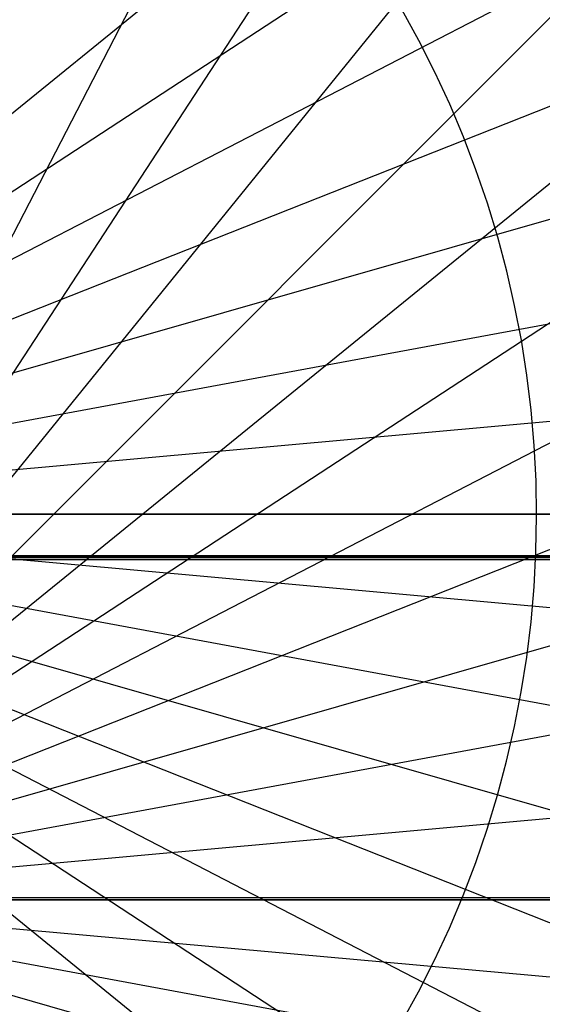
# Model space of a CAD drawing. Header units: millimetres. Extents: x 20498 to 21098, y 1199 to 1799.
# Tile 76 of 110: x 20798.528 to 20799.415, y 1498.469 to 1500.141. Entities that reach past the tile are written whole.
import ezdxf

# ---------------------------------------------------------------- set-up
doc = ezdxf.new("R2010")
doc.units = ezdxf.units.MM
doc.layers.add('Rico Pouf Ferm Living', color=7, linetype='Continuous', true_color=0x000000)

msp = doc.modelspace()

# ---------------------------------------------------------------- linework, layer by layer
at = {"layer": 'Rico Pouf Ferm Living'}
for p, q in [((20941.6206, 1616.1613, 55.495), (20797.9893, 1499.5552, 54.68)), ((20952.8644, 1600.756, 55.4719), (20798.014, 1499.5217, 54.68)), ((20962.3739, 1584.4557, 55.4464), (20798.035, 1499.4862, 54.6799)), ((20970.0693, 1567.5464, 55.419), (20798.0519, 1499.4494, 54.6799)), ((20975.9303, 1550.3151, 55.3901), (20798.0649, 1499.4118, 54.6798)), ((20979.9921, 1533.0358, 55.3604), (20798.074, 1499.3741, 54.6797)), ((20982.3375, 1515.958, 55.3302), (20798.0793, 1499.3369, 54.6797)), ((20797.9341, 1498.65, 421.033), (20804.0965, 1510.5728, 420.9987)), ((20797.9341, 1498.65, 421.033), (20805.2765, 1509.8844, 420.998)), ((20797.9341, 1498.65, 421.033), (20806.3918, 1509.0705, 420.997)), ((20797.9341, 1498.65, 421.033), (20807.4227, 1508.141, 420.9958)), ((20797.9341, 1498.65, 421.033), (20808.3522, 1507.1101, 420.9943)), ((20797.9341, 1498.65, 421.033), (20809.1661, 1505.9949, 420.9926)), ((20797.9341, 1498.65, 421.033), (20809.8545, 1504.8149, 420.9908)), ((20797.9341, 1498.65, 421.033), (20810.4116, 1503.5908, 420.9888)), ((20797.9341, 1498.65, 421.033), (20810.8359, 1502.3434, 420.9867)), ((20797.9341, 1498.65, 421.033), (20811.13, 1501.0925, 420.9845)), ((20799.2058, 1500.1059, 54.6769), (20799.1768, 1500.1585, 54.6769)), ((20799.2329, 1500.0523, 54.6768), (20799.2058, 1500.1059, 54.6769)), ((20799.2581, 1499.9978, 54.6767), (20799.2329, 1500.0523, 54.6768)), ((20799.2814, 1499.9425, 54.6766), (20799.2581, 1499.9978, 54.6767)), ((20799.3028, 1499.8864, 54.6765), (20799.2814, 1499.9425, 54.6766)), ((20799.3222, 1499.8296, 54.6764), (20799.3028, 1499.8864, 54.6765)), ((20797.9341, 1498.65, 421.033), (20811.2998, 1499.8562, 420.9824)), ((20799.3397, 1499.7721, 54.6763), (20799.3222, 1499.8296, 54.6764)), ((20799.3551, 1499.7141, 54.6762), (20799.3397, 1499.7721, 54.6763)), ((20799.3685, 1499.6556, 54.6761), (20799.3551, 1499.7141, 54.6762)), ((20799.3799, 1499.5967, 54.676), (20799.3685, 1499.6556, 54.6761)), ((20799.3892, 1499.5374, 54.6759), (20799.3799, 1499.5967, 54.676)), ((20799.3965, 1499.4778, 54.6758), (20799.3892, 1499.5374, 54.6759)), ((20799.4017, 1499.418, 54.6757), (20799.3965, 1499.4778, 54.6758)), ((20799.4048, 1499.358, 54.6756), (20799.4017, 1499.418, 54.6757)), ((20799.4058, 1499.298, 54.6755), (20799.4048, 1499.358, 54.6756)), ((20983.1311, 1499.3016, 53.3005), (20797.675, 1499.3015, 52.6808)), ((20983.0875, 1499.2981, 55.3), (20798.0811, 1499.3005, 54.6796)), ((20799.4047, 1499.238, 54.6754), (20799.4058, 1499.298, 54.6755)), ((20982.3376, 1482.6382, 55.2692), (20798.0797, 1499.2641, 54.6796)), ((20569.6748, 1499.2244, 65.0743), (21031.4511, 1499.224, 65.3555)), ((21016.8768, 1499.2303, 0.1317), (20584.1753, 1499.2307, -0.1317)), ((20584.1814, 1499.2296, 10.6512), (21016.8829, 1499.2293, 10.9146)), ((20907.4378, 1499.2272, 33.7094), (20693.6524, 1499.2273, 33.5793)), ((20979.9923, 1465.5604, 55.2368), (20798.0747, 1499.2268, 54.6795)), ((20799.4016, 1499.178, 54.6752), (20799.4047, 1499.238, 54.6754)), ((20975.9307, 1448.2811, 55.2033), (20798.066, 1499.189, 54.6794)), ((20799.3964, 1499.1182, 54.6751), (20799.4016, 1499.178, 54.6752)), ((20970.0698, 1431.0497, 55.1691), (20798.0534, 1499.1513, 54.6793)), ((20962.3745, 1414.1404, 55.1346), (20798.0368, 1499.1143, 54.6793)), ((20799.3891, 1499.0586, 54.675), (20799.3964, 1499.1182, 54.6751)), ((20952.8651, 1397.84, 55.1005), (20798.0162, 1499.0786, 54.6792)), ((20799.3797, 1498.9993, 54.6749), (20799.3891, 1499.0586, 54.675)), ((20941.6214, 1382.4346, 55.0671), (20797.9918, 1499.0449, 54.6791)), ((20799.3683, 1498.9404, 54.6748), (20799.3797, 1498.9993, 54.6749)), ((20799.3549, 1498.8818, 54.6747), (20799.3683, 1498.9404, 54.6748)), ((20799.3394, 1498.8238, 54.6746), (20799.3549, 1498.8818, 54.6747)), ((20799.3219, 1498.7664, 54.6745), (20799.3394, 1498.8238, 54.6746)), ((20799.3025, 1498.7096, 54.6743), (20799.3219, 1498.7664, 54.6745)), ((20799.281, 1498.6535, 54.6742), (20799.3025, 1498.7096, 54.6743)), ((20797.9332, 1498.6464, 423.0331), (20811.3729, 1498.6466, 422.9802)), ((20797.9332, 1498.6464, 423.0331), (20803.9651, 1498.6464, 423.0524)), ((20803.9651, 1498.6464, 423.0524), (20797.9332, 1498.6464, 423.0331)), ((20797.9341, 1498.65, 421.033), (20811.3541, 1498.6502, 420.9802)), ((20797.9341, 1498.65, 421.033), (20810.836, 1494.9569, 420.9732)), ((20797.9341, 1498.65, 421.033), (20811.13, 1496.2078, 420.9756)), ((20797.9341, 1498.65, 421.033), (20811.2998, 1497.4441, 420.9779)), ((20799.2577, 1498.5982, 54.6741), (20799.281, 1498.6535, 54.6742)), ((20799.2324, 1498.5438, 54.674), (20799.2577, 1498.5982, 54.6741)), ((20799.2053, 1498.4902, 54.6739), (20799.2324, 1498.5438, 54.674)), ((20799.1763, 1498.4376, 54.6738), (20799.2053, 1498.4902, 54.6739))]:
    msp.add_line(p, q, dxfattribs=at)

doc.saveas('drawing.dxf')
